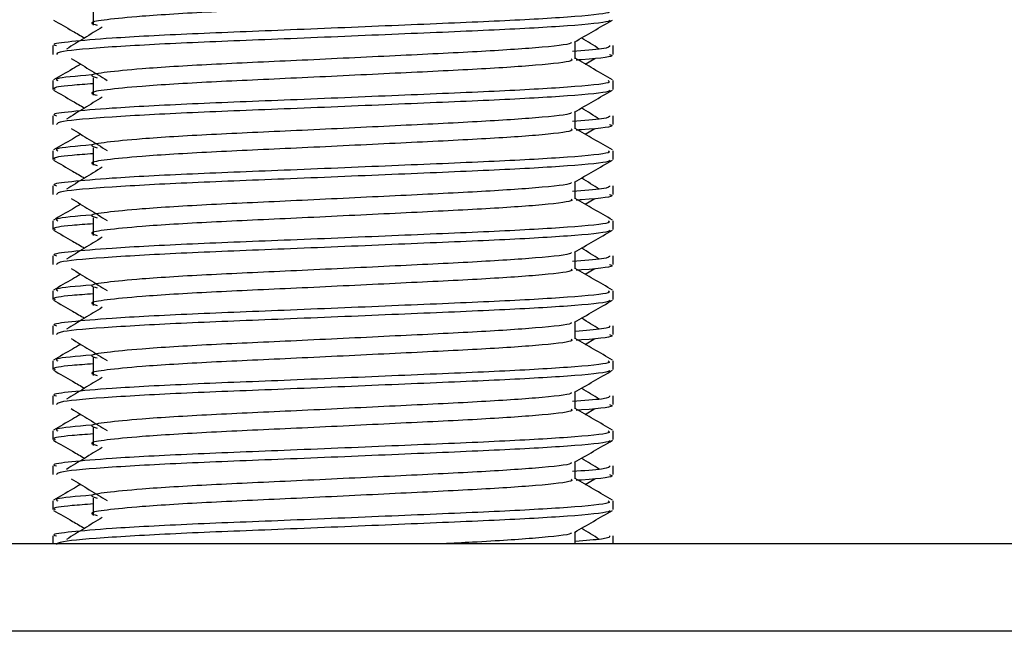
# Model space of a CAD drawing. Header units: millimetres. Extents: x 0 to 420, y 0 to 297.
# Tile 59 of 81: x 270.87 to 274.16, y 187.18 to 189.23. Entities that reach past the tile are written whole.
import ezdxf

# ---------------------------------------------------------------- set-up
doc = ezdxf.new("R2010")
doc.units = ezdxf.units.MM

msp = doc.modelspace()

# ---------------------------------------------------------------- linework, layer by layer
at = {"color": 7, "linetype": 'Continuous', "lineweight": 25}
for p, q in [((271.1114, 189.2711), (271.1114, 189.2125)), ((272.7246, 189.1005), (272.7246, 189.1576)), ((270.9765, 189.1442), (270.9765, 189.115)), ((272.8515, 189.115), (272.8515, 189.1442)), ((272.7584, 189.0821), (272.7898, 189.1014)), ((270.9765, 189.027), (270.9765, 188.9978)), ((271.1114, 189.0367), (271.1114, 188.9781)), ((272.8515, 188.9978), (272.8515, 189.027)), ((272.7246, 188.8661), (272.7246, 188.9233)), ((270.9765, 188.9098), (270.9765, 188.8806)), ((272.8515, 188.8806), (272.8515, 188.9098)), ((272.7584, 188.8478), (272.7898, 188.867)), ((270.9765, 188.7926), (270.9765, 188.7634)), ((271.1114, 188.8023), (271.1114, 188.7437)), ((272.8515, 188.7634), (272.8515, 188.7926)), ((272.7246, 188.6317), (272.7246, 188.6889)), ((270.9765, 188.6755), (270.9765, 188.6462)), ((272.8515, 188.6462), (272.8515, 188.6755)), ((272.7584, 188.6134), (272.7898, 188.6326)), ((270.9765, 188.5582), (270.9765, 188.529)), ((271.1114, 188.5679), (271.1114, 188.5093)), ((272.8515, 188.529), (272.8515, 188.5582)), ((272.7246, 188.3974), (272.7246, 188.4545)), ((270.9765, 188.4411), (270.9765, 188.4119)), ((272.8515, 188.4119), (272.8515, 188.4411)), ((272.7584, 188.379), (272.7898, 188.3982)), ((270.9765, 188.3239), (270.9765, 188.2946)), ((271.1114, 188.3336), (271.1114, 188.275)), ((272.8515, 188.2946), (272.8515, 188.3239)), ((270.9765, 188.2067), (270.9765, 188.1775)), ((272.7246, 188.163), (272.7246, 188.2201)), ((272.8515, 188.1775), (272.8515, 188.2067)), ((272.7584, 188.1446), (272.7898, 188.1639)), ((271.1114, 188.0992), (271.1114, 188.0406)), ((270.9765, 188.0895), (270.9765, 188.0603)), ((272.8515, 188.0603), (272.8515, 188.0895)), ((270.9765, 187.9723), (270.9765, 187.9431)), ((272.7246, 187.9286), (272.7246, 187.9858)), ((272.8515, 187.9431), (272.8515, 187.9723)), ((272.7584, 187.9103), (272.7898, 187.9295)), ((271.1114, 187.8648), (271.1114, 187.8062)), ((270.9765, 187.8551), (270.9765, 187.8259)), ((272.8515, 187.8259), (272.8515, 187.8551)), ((270.9765, 187.738), (270.9765, 187.7087)), ((272.7246, 187.6942), (272.7246, 187.7514)), ((272.8515, 187.7087), (272.8515, 187.738)), ((272.7584, 187.6759), (272.7898, 187.6951)), ((271.1114, 187.6304), (271.1114, 187.5718)), ((270.9765, 187.6207), (270.9765, 187.5915)), ((272.8515, 187.5915), (272.8515, 187.6207)), ((270.9765, 187.5036), (270.9765, 187.4775)), ((272.7246, 187.4775), (272.7246, 187.517)), ((272.8515, 187.4775), (272.8515, 187.5036)), ((278.8867, 187.4775), (266.6405, 187.4775)), ((353.3595, 187.1845), (266.6405, 187.1845))]:
    msp.add_line(p, q, dxfattribs=at)
for points, knots in [([(272.7106, 189.3347), (272.7132, 189.3324), (272.7209, 189.3256), (272.6068, 189.3125), (272.3928, 189.2988), (272.1052, 189.2852), (271.7922, 189.2697), (271.496, 189.2568), (271.277, 189.2435), (271.1508, 189.2307), (271.0919, 189.2214), (271.1149, 189.2151), (271.1251, 189.2123)], [0, 0, 0, 0, 0.059132, 0.177163, 0.292064, 0.406849, 0.524898, 0.638409, 0.754774, 0.844226, 0.930647, 1, 1, 1, 1]), ([(272.8353, 189.2614), (272.8382, 189.2591), (272.847, 189.2523), (272.7152, 189.2393), (272.4678, 189.2256), (272.1352, 189.212), (271.7731, 189.1965), (271.4308, 189.1835), (271.1764, 189.1702), (271.0339, 189.1575), (270.9688, 189.1498), (270.9845, 189.1453), (270.9882, 189.1442)], [0, 0, 0, 0, 0.061077, 0.184512, 0.304677, 0.424721, 0.548174, 0.666888, 0.788581, 0.882129, 0.97251, 1, 1, 1, 1]), ([(270.9787, 189.2298), (270.9999, 189.2175), (271.0345, 189.1975), (271.0691, 189.1775), (271.0824, 189.1698)], [0, 0, 0, 0, 0.61317, 1, 1, 1, 1]), ([(272.8403, 189.2296), (272.8396, 189.2282), (272.8366, 189.2221), (272.7155, 189.21), (272.4677, 189.1963), (272.1351, 189.1827), (271.7734, 189.1672), (271.4296, 189.1542), (271.159, 189.1397), (270.9959, 189.1259), (270.9908, 189.1182), (270.9886, 189.115)], [0, 0, 0, 0, 0.039912, 0.166158, 0.289058, 0.411836, 0.5381, 0.659517, 0.783982, 0.909693, 1, 1, 1, 1]), ([(272.7221, 189.1562), (272.7433, 189.1684), (272.7857, 189.193), (272.8281, 189.2175), (272.8493, 189.2298)], [0, 0, 0, 0, 0.499936, 1, 1, 1, 1]), ([(271.1417, 189.2061), (271.1217, 189.1938), (271.0818, 189.1694), (271.0419, 189.1449), (271.022, 189.1327)], [0, 0, 0, 0, 0.49999, 1, 1, 1, 1]), ([(272.7103, 189.156), (272.7112, 189.1547), (272.7155, 189.1488), (272.6052, 189.1367), (272.3933, 189.1231), (272.1051, 189.1094), (271.7923, 189.094), (271.496, 189.081), (271.277, 189.0677), (271.1508, 189.055), (271.0919, 189.0456), (271.1149, 189.0393), (271.1251, 189.0365)], [0, 0, 0, 0, 0.035107, 0.156135, 0.273953, 0.391653, 0.512699, 0.629093, 0.748412, 0.840135, 0.92875, 1, 1, 1, 1]), ([(272.806, 189.1327), (272.7861, 189.1449), (272.7659, 189.1573), (272.7458, 189.1696), (272.7456, 189.1698)], [0, 0, 0, 0, 0.9898318, 1, 1, 1, 1]), ([(272.8398, 189.1442), (272.8399, 189.1407), (272.8402, 189.1345), (272.7533, 189.1278), (272.7158, 189.1249)], [0, 0, 0, 0, 0.567169, 1, 1, 1, 1]), ([(272.8393, 189.115), (272.8428, 189.1139), (272.8603, 189.1083), (272.8151, 189.1013), (272.7333, 189.0961), (272.7272, 189.0957)], [0, 0, 0, 0, 0.18373, 0.938556, 1, 1, 1, 1]), ([(271.0695, 189.0821), (271.0603, 189.0768), (271.0299, 189.0592), (270.9995, 189.0416), (270.9783, 189.0293)], [0, 0, 0, 0, 0.303338, 1, 1, 1, 1]), ([(271.0382, 189.1014), (271.0582, 189.0891), (271.0981, 189.0647), (271.138, 189.0402), (271.1579, 189.028)], [0, 0, 0, 0, 0.500011, 1, 1, 1, 1]), ([(272.7106, 189.1003), (272.7132, 189.098), (272.7209, 189.0912), (272.6068, 189.0781), (272.3928, 189.0645), (272.1052, 189.0508), (271.7922, 189.0354), (271.496, 189.0224), (271.277, 189.0091), (271.1508, 188.9964), (271.0919, 188.987), (271.1149, 188.9807), (271.1251, 188.9779)], [0, 0, 0, 0, 0.059132, 0.1771634, 0.2920638, 0.4068492, 0.5248979, 0.6384095, 0.7547738, 0.8442256, 0.9306466, 1, 1, 1, 1]), ([(272.8497, 189.0293), (272.8285, 189.0416), (272.7868, 189.0657), (272.7451, 189.0898), (272.7246, 189.1017)], [0, 0, 0, 0, 0.508368, 1, 1, 1, 1]), ([(271.1062, 189.0462), (271.0555, 189.0419), (270.9775, 189.0352), (270.9888, 189.0291), (270.9927, 189.027)], [0, 0, 0, 0, 0.651043, 1, 1, 1, 1]), ([(272.8353, 189.027), (272.8382, 189.0247), (272.847, 189.018), (272.7152, 189.0049), (272.4678, 188.9912), (272.1352, 188.9776), (271.7731, 188.9621), (271.4308, 188.9491), (271.1764, 188.9358), (271.0339, 188.9231), (270.9688, 188.9154), (270.9845, 188.9109), (270.9882, 188.9098)], [0, 0, 0, 0, 0.0610772, 0.1845123, 0.3046768, 0.4247211, 0.5481742, 0.6668878, 0.7885815, 0.8821287, 0.9725098, 1, 1, 1, 1]), ([(271.1114, 189.0167), (271.0865, 189.0149), (271.0099, 189.0093), (270.9734, 189.0033), (270.9822, 188.9988), (270.9843, 188.9978)], [0, 0, 0, 0, 0.270543, 0.831179, 1, 1, 1, 1]), ([(270.9787, 188.9954), (270.9999, 188.9831), (271.0345, 188.9631), (271.0691, 188.9431), (271.0824, 188.9354)], [0, 0, 0, 0, 0.61317, 1, 1, 1, 1]), ([(272.8403, 188.9952), (272.8396, 188.9938), (272.8366, 188.9877), (272.7155, 188.9756), (272.4677, 188.9619), (272.1351, 188.9483), (271.7734, 188.9328), (271.4296, 188.9199), (271.159, 188.9054), (270.9959, 188.8915), (270.9908, 188.8838), (270.9886, 188.8806)], [0, 0, 0, 0, 0.039912, 0.166158, 0.289058, 0.411836, 0.5381, 0.659517, 0.783982, 0.909693, 1, 1, 1, 1]), ([(272.7221, 188.9218), (272.7433, 188.9341), (272.7857, 188.9586), (272.8281, 188.9831), (272.8493, 188.9954)], [0, 0, 0, 0, 0.499936, 1, 1, 1, 1]), ([(271.1417, 188.9717), (271.1217, 188.9595), (271.0818, 188.935), (271.0419, 188.9105), (271.022, 188.8983)], [0, 0, 0, 0, 0.49999, 1, 1, 1, 1]), ([(272.7103, 188.9216), (272.7112, 188.9203), (272.7155, 188.9144), (272.6052, 188.9023), (272.3933, 188.8887), (272.1051, 188.875), (271.7923, 188.8596), (271.496, 188.8466), (271.277, 188.8333), (271.1508, 188.8206), (271.0919, 188.8112), (271.1149, 188.8049), (271.1251, 188.8021)], [0, 0, 0, 0, 0.035107, 0.156135, 0.273953, 0.391653, 0.512699, 0.629093, 0.748412, 0.840135, 0.92875, 1, 1, 1, 1]), ([(272.806, 188.8983), (272.7861, 188.9105), (272.7659, 188.9229), (272.7458, 188.9352), (272.7456, 188.9354)], [0, 0, 0, 0, 0.989832, 1, 1, 1, 1]), ([(272.8398, 188.9098), (272.8399, 188.9063), (272.8402, 188.9002), (272.7533, 188.8935), (272.7158, 188.8905)], [0, 0, 0, 0, 0.567169, 1, 1, 1, 1]), ([(271.0382, 188.867), (271.0582, 188.8547), (271.0981, 188.8303), (271.138, 188.8058), (271.1579, 188.7936)], [0, 0, 0, 0, 0.500011, 1, 1, 1, 1]), ([(272.7106, 188.8659), (272.7132, 188.8637), (272.7209, 188.8569), (272.6068, 188.8438), (272.3928, 188.8301), (272.1052, 188.8165), (271.7922, 188.801), (271.496, 188.788), (271.277, 188.7747), (271.1508, 188.762), (271.0919, 188.7526), (271.1149, 188.7463), (271.1251, 188.7435)], [0, 0, 0, 0, 0.059132, 0.177163, 0.292064, 0.406849, 0.524898, 0.638409, 0.754774, 0.844226, 0.930647, 1, 1, 1, 1]), ([(272.8497, 188.795), (272.8285, 188.8072), (272.7868, 188.8313), (272.7451, 188.8555), (272.7246, 188.8673)], [0, 0, 0, 0, 0.508368, 1, 1, 1, 1]), ([(272.8393, 188.8806), (272.8428, 188.8795), (272.8603, 188.8739), (272.8151, 188.8669), (272.7333, 188.8617), (272.7272, 188.8613)], [0, 0, 0, 0, 0.1837303, 0.9385556, 1, 1, 1, 1]), ([(271.0695, 188.8478), (271.0603, 188.8424), (271.0299, 188.8248), (270.9995, 188.8072), (270.9783, 188.795)], [0, 0, 0, 0, 0.303338, 1, 1, 1, 1]), ([(272.8353, 188.7926), (272.8382, 188.7904), (272.847, 188.7836), (272.7152, 188.7705), (272.4678, 188.7568), (272.1352, 188.7432), (271.7731, 188.7277), (271.4308, 188.7148), (271.1764, 188.7015), (271.0339, 188.6887), (270.9688, 188.6811), (270.9845, 188.6765), (270.9882, 188.6755)], [0, 0, 0, 0, 0.061077, 0.184512, 0.304677, 0.424721, 0.548174, 0.666888, 0.788581, 0.882129, 0.97251, 1, 1, 1, 1]), ([(271.1114, 188.7823), (271.0865, 188.7805), (271.0099, 188.7749), (270.9734, 188.769), (270.9822, 188.7644), (270.9843, 188.7634)], [0, 0, 0, 0, 0.270543, 0.831179, 1, 1, 1, 1]), ([(271.1062, 188.8118), (271.0555, 188.8075), (270.9775, 188.8009), (270.9888, 188.7947), (270.9927, 188.7926)], [0, 0, 0, 0, 0.651043, 1, 1, 1, 1]), ([(270.9787, 188.761), (270.9999, 188.7488), (271.0345, 188.7288), (271.0691, 188.7087), (271.0824, 188.701)], [0, 0, 0, 0, 0.61317, 1, 1, 1, 1]), ([(272.8403, 188.7609), (272.8396, 188.7594), (272.8366, 188.7534), (272.7155, 188.7412), (272.4677, 188.7276), (272.1351, 188.7139), (271.7734, 188.6984), (271.4296, 188.6855), (271.159, 188.671), (270.9959, 188.6571), (270.9908, 188.6495), (270.9886, 188.6462)], [0, 0, 0, 0, 0.0399117, 0.1661575, 0.2890582, 0.4118359, 0.5381002, 0.6595169, 0.7839817, 0.9096926, 1, 1, 1, 1]), ([(272.7221, 188.6874), (272.7433, 188.6997), (272.7857, 188.7242), (272.8281, 188.7488), (272.8493, 188.761)], [0, 0, 0, 0, 0.499936, 1, 1, 1, 1]), ([(271.1417, 188.7373), (271.1217, 188.7251), (271.0818, 188.7006), (271.0419, 188.6762), (271.022, 188.6639)], [0, 0, 0, 0, 0.49999, 1, 1, 1, 1]), ([(272.7103, 188.6872), (272.7112, 188.6859), (272.7155, 188.68), (272.6052, 188.668), (272.3933, 188.6543), (272.1051, 188.6407), (271.7923, 188.6252), (271.496, 188.6122), (271.277, 188.5989), (271.1508, 188.5862), (271.0919, 188.5768), (271.1149, 188.5705), (271.1251, 188.5677)], [0, 0, 0, 0, 0.035107, 0.156135, 0.273953, 0.391653, 0.512699, 0.629093, 0.748412, 0.840135, 0.92875, 1, 1, 1, 1]), ([(272.806, 188.6639), (272.7861, 188.6762), (272.7659, 188.6885), (272.7458, 188.7009), (272.7456, 188.701)], [0, 0, 0, 0, 0.989832, 1, 1, 1, 1]), ([(272.8398, 188.6755), (272.8399, 188.672), (272.8402, 188.6658), (272.7533, 188.6591), (272.7158, 188.6562)], [0, 0, 0, 0, 0.567169, 1, 1, 1, 1]), ([(271.0382, 188.6326), (271.0582, 188.6204), (271.0981, 188.5959), (271.138, 188.5714), (271.1579, 188.5592)], [0, 0, 0, 0, 0.500011, 1, 1, 1, 1]), ([(272.7106, 188.6316), (272.7132, 188.6293), (272.7209, 188.6225), (272.6068, 188.6094), (272.3928, 188.5957), (272.1052, 188.5821), (271.7922, 188.5666), (271.496, 188.5536), (271.277, 188.5403), (271.1508, 188.5276), (271.0919, 188.5183), (271.1149, 188.5119), (271.1251, 188.5091)], [0, 0, 0, 0, 0.059132, 0.177163, 0.292064, 0.406849, 0.524898, 0.638409, 0.754774, 0.844226, 0.930647, 1, 1, 1, 1]), ([(272.8497, 188.5606), (272.8285, 188.5728), (272.7868, 188.597), (272.7451, 188.6211), (272.7246, 188.633)], [0, 0, 0, 0, 0.508368, 1, 1, 1, 1]), ([(272.8393, 188.6462), (272.8428, 188.6451), (272.8603, 188.6395), (272.8151, 188.6325), (272.7333, 188.6273), (272.7272, 188.6269)], [0, 0, 0, 0, 0.18373, 0.938556, 1, 1, 1, 1]), ([(271.0695, 188.6134), (271.0603, 188.6081), (271.0299, 188.5904), (270.9995, 188.5728), (270.9783, 188.5606)], [0, 0, 0, 0, 0.303338, 1, 1, 1, 1]), ([(272.8353, 188.5582), (272.8382, 188.556), (272.847, 188.5492), (272.7152, 188.5361), (272.4678, 188.5225), (272.1352, 188.5088), (271.7731, 188.4934), (271.4308, 188.4804), (271.1764, 188.4671), (271.0339, 188.4544), (270.9688, 188.4467), (270.9845, 188.4421), (270.9882, 188.4411)], [0, 0, 0, 0, 0.061077, 0.184512, 0.304677, 0.424721, 0.548174, 0.666888, 0.788581, 0.882129, 0.97251, 1, 1, 1, 1]), ([(271.1062, 188.5774), (271.0555, 188.5731), (270.9775, 188.5665), (270.9888, 188.5604), (270.9927, 188.5582)], [0, 0, 0, 0, 0.651043, 1, 1, 1, 1]), ([(270.9787, 188.5267), (270.9999, 188.5144), (271.0345, 188.4944), (271.0691, 188.4744), (271.0824, 188.4666)], [0, 0, 0, 0, 0.61317, 1, 1, 1, 1]), ([(271.1114, 188.548), (271.0865, 188.5461), (271.0099, 188.5405), (270.9734, 188.5346), (270.9822, 188.5301), (270.9843, 188.529)], [0, 0, 0, 0, 0.270543, 0.831179, 1, 1, 1, 1]), ([(272.8403, 188.5265), (272.8396, 188.525), (272.8366, 188.519), (272.7155, 188.5068), (272.4677, 188.4932), (272.1351, 188.4795), (271.7734, 188.4641), (271.4296, 188.4511), (271.159, 188.4366), (270.9959, 188.4228), (270.9908, 188.4151), (270.9886, 188.4119)], [0, 0, 0, 0, 0.039912, 0.166158, 0.289058, 0.411836, 0.5381, 0.659517, 0.783982, 0.909693, 1, 1, 1, 1]), ([(272.7221, 188.453), (272.7433, 188.4653), (272.7857, 188.4899), (272.8281, 188.5144), (272.8493, 188.5267)], [0, 0, 0, 0, 0.499936, 1, 1, 1, 1]), ([(271.1417, 188.5029), (271.1217, 188.4907), (271.0818, 188.4662), (271.0419, 188.4418), (271.022, 188.4295)], [0, 0, 0, 0, 0.49999, 1, 1, 1, 1]), ([(272.7103, 188.4529), (272.7112, 188.4515), (272.7155, 188.4456), (272.6052, 188.4336), (272.3933, 188.4199), (272.1051, 188.4063), (271.7923, 188.3908), (271.496, 188.3779), (271.277, 188.3646), (271.1508, 188.3518), (271.0919, 188.3425), (271.1149, 188.3362), (271.1251, 188.3333)], [0, 0, 0, 0, 0.035107, 0.156135, 0.273953, 0.391653, 0.512699, 0.629093, 0.748412, 0.840135, 0.92875, 1, 1, 1, 1]), ([(272.806, 188.4295), (272.7861, 188.4418), (272.7659, 188.4541), (272.7458, 188.4665), (272.7456, 188.4666)], [0, 0, 0, 0, 0.989832, 1, 1, 1, 1]), ([(272.8398, 188.4411), (272.8399, 188.4376), (272.8402, 188.4314), (272.7533, 188.4247), (272.7158, 188.4218)], [0, 0, 0, 0, 0.567169, 1, 1, 1, 1]), ([(271.0382, 188.3982), (271.0582, 188.386), (271.0981, 188.3615), (271.138, 188.3371), (271.1579, 188.3248)], [0, 0, 0, 0, 0.500011, 1, 1, 1, 1]), ([(272.7106, 188.3972), (272.7132, 188.3949), (272.7209, 188.3881), (272.6068, 188.375), (272.3928, 188.3613), (272.1052, 188.3477), (271.7922, 188.3322), (271.496, 188.3193), (271.277, 188.306), (271.1508, 188.2932), (271.0919, 188.2839), (271.1149, 188.2776), (271.1251, 188.2748)], [0, 0, 0, 0, 0.059132, 0.177163, 0.292064, 0.406849, 0.524898, 0.638409, 0.754774, 0.844226, 0.930647, 1, 1, 1, 1]), ([(272.8497, 188.3262), (272.8285, 188.3385), (272.7868, 188.3626), (272.7451, 188.3867), (272.7246, 188.3986)], [0, 0, 0, 0, 0.508368, 1, 1, 1, 1]), ([(272.8393, 188.4119), (272.8428, 188.4108), (272.8603, 188.4052), (272.8151, 188.3982), (272.7333, 188.3929), (272.7272, 188.3925)], [0, 0, 0, 0, 0.18373, 0.938556, 1, 1, 1, 1]), ([(271.0695, 188.379), (271.0603, 188.3737), (271.0299, 188.3561), (270.9995, 188.3385), (270.9783, 188.3262)], [0, 0, 0, 0, 0.3033381, 1, 1, 1, 1]), ([(272.8353, 188.3239), (272.8382, 188.3216), (272.847, 188.3148), (272.7152, 188.3018), (272.4678, 188.2881), (272.1352, 188.2745), (271.7731, 188.259), (271.4308, 188.246), (271.1764, 188.2327), (271.0339, 188.22), (270.9688, 188.2123), (270.9845, 188.2078), (270.9882, 188.2067)], [0, 0, 0, 0, 0.061077, 0.184512, 0.304677, 0.424721, 0.548174, 0.666888, 0.788581, 0.882129, 0.97251, 1, 1, 1, 1]), ([(271.1062, 188.3431), (271.0555, 188.3387), (270.9775, 188.3321), (270.9888, 188.326), (270.9927, 188.3239)], [0, 0, 0, 0, 0.651043, 1, 1, 1, 1]), ([(270.9787, 188.2923), (270.9999, 188.28), (271.0345, 188.26), (271.0691, 188.24), (271.0824, 188.2322)], [0, 0, 0, 0, 0.61317, 1, 1, 1, 1]), ([(271.1114, 188.3136), (271.0865, 188.3118), (271.0099, 188.3061), (270.9734, 188.3002), (270.9822, 188.2957), (270.9843, 188.2946)], [0, 0, 0, 0, 0.270543, 0.831179, 1, 1, 1, 1]), ([(272.8403, 188.2921), (272.8396, 188.2907), (272.8366, 188.2846), (272.7155, 188.2725), (272.4677, 188.2588), (272.1351, 188.2452), (271.7734, 188.2297), (271.4296, 188.2167), (271.159, 188.2022), (270.9959, 188.1884), (270.9908, 188.1807), (270.9886, 188.1775)], [0, 0, 0, 0, 0.039912, 0.166158, 0.289058, 0.411836, 0.5381, 0.659517, 0.783982, 0.909693, 1, 1, 1, 1]), ([(272.7221, 188.2187), (272.7433, 188.2309), (272.7857, 188.2555), (272.8281, 188.28), (272.8493, 188.2923)], [0, 0, 0, 0, 0.499936, 1, 1, 1, 1]), ([(271.1417, 188.2686), (271.1217, 188.2563), (271.0818, 188.2319), (271.0419, 188.2074), (271.022, 188.1952)], [0, 0, 0, 0, 0.49999, 1, 1, 1, 1]), ([(272.806, 188.1952), (272.7861, 188.2074), (272.7659, 188.2198), (272.7458, 188.2321), (272.7456, 188.2322)], [0, 0, 0, 0, 0.989832, 1, 1, 1, 1]), ([(272.7103, 188.2185), (272.7112, 188.2172), (272.7155, 188.2113), (272.6052, 188.1992), (272.3933, 188.1856), (272.1051, 188.1719), (271.7923, 188.1564), (271.496, 188.1435), (271.277, 188.1302), (271.1508, 188.1175), (271.0919, 188.1081), (271.1149, 188.1018), (271.1251, 188.099)], [0, 0, 0, 0, 0.035107, 0.156135, 0.273953, 0.391653, 0.512699, 0.629093, 0.748412, 0.840135, 0.92875, 1, 1, 1, 1]), ([(272.8398, 188.2067), (272.8403, 188.2032), (272.8412, 188.1973), (272.7585, 188.1908), (272.7246, 188.1882)], [0, 0, 0, 0, 0.590683, 1, 1, 1, 1]), ([(271.0382, 188.1639), (271.0582, 188.1516), (271.0981, 188.1272), (271.138, 188.1027), (271.1579, 188.0905)], [0, 0, 0, 0, 0.500011, 1, 1, 1, 1]), ([(272.7106, 188.1628), (272.7132, 188.1605), (272.7209, 188.1537), (272.6068, 188.1406), (272.3928, 188.127), (272.1052, 188.1133), (271.7922, 188.0979), (271.496, 188.0849), (271.277, 188.0716), (271.1508, 188.0589), (271.0919, 188.0495), (271.1149, 188.0432), (271.1251, 188.0404)], [0, 0, 0, 0, 0.059132, 0.177163, 0.292064, 0.406849, 0.524898, 0.638409, 0.754774, 0.844226, 0.930647, 1, 1, 1, 1]), ([(272.8497, 188.0918), (272.8285, 188.1041), (272.7868, 188.1282), (272.7451, 188.1523), (272.7246, 188.1642)], [0, 0, 0, 0, 0.508368, 1, 1, 1, 1]), ([(272.8393, 188.1775), (272.8428, 188.1764), (272.8603, 188.1708), (272.8151, 188.1638), (272.7333, 188.1586), (272.7272, 188.1582)], [0, 0, 0, 0, 0.18373, 0.938556, 1, 1, 1, 1]), ([(271.0695, 188.1446), (271.0603, 188.1393), (271.0299, 188.1217), (270.9995, 188.1041), (270.9783, 188.0918)], [0, 0, 0, 0, 0.3033381, 1, 1, 1, 1]), ([(271.1062, 188.1087), (271.0555, 188.1044), (270.9775, 188.0977), (270.9888, 188.0916), (270.9927, 188.0895)], [0, 0, 0, 0, 0.651043, 1, 1, 1, 1]), ([(272.8353, 188.0895), (272.8382, 188.0872), (272.847, 188.0805), (272.7152, 188.0674), (272.4678, 188.0537), (272.1352, 188.0401), (271.7731, 188.0246), (271.4308, 188.0116), (271.1764, 187.9983), (271.0339, 187.9856), (270.9688, 187.9779), (270.9845, 187.9734), (270.9882, 187.9723)], [0, 0, 0, 0, 0.061077, 0.184512, 0.304677, 0.424721, 0.548174, 0.666888, 0.788581, 0.882129, 0.97251, 1, 1, 1, 1]), ([(270.9787, 188.0579), (270.9999, 188.0456), (271.0345, 188.0256), (271.0691, 188.0056), (271.0824, 187.9979)], [0, 0, 0, 0, 0.61317, 1, 1, 1, 1]), ([(271.1114, 188.0792), (271.0865, 188.0774), (271.0099, 188.0718), (270.9734, 188.0658), (270.9822, 188.0613), (270.9843, 188.0603)], [0, 0, 0, 0, 0.270543, 0.831179, 1, 1, 1, 1]), ([(272.8403, 188.0577), (272.8396, 188.0563), (272.8366, 188.0502), (272.7155, 188.0381), (272.4677, 188.0244), (272.1351, 188.0108), (271.7734, 187.9953), (271.4296, 187.9824), (271.159, 187.9679), (270.9959, 187.954), (270.9908, 187.9463), (270.9886, 187.9431)], [0, 0, 0, 0, 0.0399117, 0.1661575, 0.2890582, 0.4118359, 0.5381002, 0.6595169, 0.7839817, 0.9096926, 1, 1, 1, 1]), ([(272.7221, 187.9843), (272.7433, 187.9966), (272.7857, 188.0211), (272.8281, 188.0456), (272.8493, 188.0579)], [0, 0, 0, 0, 0.499936, 1, 1, 1, 1]), ([(271.1417, 188.0342), (271.1217, 188.022), (271.0818, 187.9975), (271.0419, 187.973), (271.022, 187.9608)], [0, 0, 0, 0, 0.49999, 1, 1, 1, 1]), ([(272.806, 187.9608), (272.7861, 187.973), (272.7659, 187.9854), (272.7458, 187.9977), (272.7456, 187.9979)], [0, 0, 0, 0, 0.989832, 1, 1, 1, 1]), ([(272.7103, 187.9841), (272.7112, 187.9828), (272.7155, 187.9769), (272.6052, 187.9648), (272.3933, 187.9512), (272.1051, 187.9375), (271.7923, 187.9221), (271.496, 187.9091), (271.277, 187.8958), (271.1508, 187.8831), (271.0919, 187.8737), (271.1149, 187.8674), (271.1251, 187.8646)], [0, 0, 0, 0, 0.035107, 0.156135, 0.273953, 0.391653, 0.512699, 0.629093, 0.748412, 0.840135, 0.92875, 1, 1, 1, 1]), ([(272.8398, 187.9723), (272.8399, 187.9688), (272.8402, 187.9627), (272.7533, 187.956), (272.7158, 187.953)], [0, 0, 0, 0, 0.567169, 1, 1, 1, 1]), ([(271.0382, 187.9295), (271.0582, 187.9172), (271.0981, 187.8928), (271.138, 187.8683), (271.1579, 187.8561)], [0, 0, 0, 0, 0.500011, 1, 1, 1, 1]), ([(272.7106, 187.9284), (272.7132, 187.9262), (272.7209, 187.9194), (272.6068, 187.9063), (272.3928, 187.8926), (272.1052, 187.879), (271.7922, 187.8635), (271.496, 187.8505), (271.277, 187.8372), (271.1508, 187.8245), (271.0919, 187.8151), (271.1149, 187.8088), (271.1251, 187.806)], [0, 0, 0, 0, 0.059132, 0.177163, 0.292064, 0.406849, 0.524898, 0.638409, 0.754774, 0.844226, 0.930647, 1, 1, 1, 1]), ([(272.8497, 187.8575), (272.8285, 187.8697), (272.7868, 187.8938), (272.7451, 187.918), (272.7246, 187.9298)], [0, 0, 0, 0, 0.508368, 1, 1, 1, 1]), ([(272.8393, 187.9431), (272.8428, 187.942), (272.8603, 187.9364), (272.8151, 187.9294), (272.7333, 187.9242), (272.7272, 187.9238)], [0, 0, 0, 0, 0.18373, 0.938556, 1, 1, 1, 1]), ([(271.0695, 187.9103), (271.0603, 187.9049), (271.0299, 187.8873), (270.9995, 187.8697), (270.9783, 187.8575)], [0, 0, 0, 0, 0.303338, 1, 1, 1, 1]), ([(271.1062, 187.8743), (271.0555, 187.87), (270.9775, 187.8634), (270.9888, 187.8572), (270.9927, 187.8551)], [0, 0, 0, 0, 0.651043, 1, 1, 1, 1]), ([(272.8353, 187.8551), (272.8382, 187.8529), (272.847, 187.8461), (272.7152, 187.833), (272.4678, 187.8193), (272.1352, 187.8057), (271.7731, 187.7902), (271.4308, 187.7773), (271.1764, 187.764), (271.0339, 187.7512), (270.9688, 187.7436), (270.9845, 187.739), (270.9882, 187.738)], [0, 0, 0, 0, 0.061077, 0.184512, 0.304677, 0.424721, 0.548174, 0.666888, 0.788581, 0.882129, 0.97251, 1, 1, 1, 1]), ([(271.1114, 187.8448), (271.0865, 187.843), (271.0099, 187.8374), (270.9734, 187.8315), (270.9822, 187.8269), (270.9843, 187.8259)], [0, 0, 0, 0, 0.270543, 0.831179, 1, 1, 1, 1]), ([(270.9787, 187.8235), (270.9999, 187.8113), (271.0345, 187.7913), (271.0691, 187.7712), (271.0824, 187.7635)], [0, 0, 0, 0, 0.61317, 1, 1, 1, 1]), ([(272.8403, 187.8234), (272.8396, 187.8219), (272.8366, 187.8159), (272.7155, 187.8037), (272.4677, 187.7901), (272.1351, 187.7764), (271.7734, 187.7609), (271.4296, 187.748), (271.159, 187.7335), (270.9959, 187.7196), (270.9908, 187.712), (270.9886, 187.7087)], [0, 0, 0, 0, 0.0399117, 0.1661575, 0.2890582, 0.4118359, 0.5381002, 0.6595169, 0.7839817, 0.9096926, 1, 1, 1, 1]), ([(271.1417, 187.7998), (271.1217, 187.7876), (271.0818, 187.7631), (271.0419, 187.7387), (271.022, 187.7264)], [0, 0, 0, 0, 0.49999, 1, 1, 1, 1]), ([(272.7221, 187.7499), (272.7433, 187.7622), (272.7857, 187.7867), (272.8281, 187.8113), (272.8493, 187.8235)], [0, 0, 0, 0, 0.499936, 1, 1, 1, 1]), ([(272.806, 187.7264), (272.7861, 187.7387), (272.7659, 187.751), (272.7458, 187.7634), (272.7456, 187.7635)], [0, 0, 0, 0, 0.989832, 1, 1, 1, 1]), ([(272.7103, 187.7497), (272.7112, 187.7484), (272.7155, 187.7425), (272.6052, 187.7305), (272.3933, 187.7168), (272.1051, 187.7032), (271.7923, 187.6877), (271.496, 187.6747), (271.277, 187.6614), (271.1508, 187.6487), (271.0919, 187.6393), (271.1149, 187.633), (271.1251, 187.6302)], [0, 0, 0, 0, 0.035107, 0.156135, 0.273953, 0.391653, 0.512699, 0.629093, 0.748412, 0.840135, 0.92875, 1, 1, 1, 1]), ([(272.8398, 187.738), (272.8399, 187.7345), (272.8402, 187.7283), (272.7533, 187.7216), (272.7158, 187.7187)], [0, 0, 0, 0, 0.567169, 1, 1, 1, 1]), ([(271.0382, 187.6951), (271.0582, 187.6829), (271.0981, 187.6584), (271.138, 187.6339), (271.1579, 187.6217)], [0, 0, 0, 0, 0.500011, 1, 1, 1, 1]), ([(272.8497, 187.6231), (272.8285, 187.6353), (272.7868, 187.6595), (272.7451, 187.6836), (272.7246, 187.6955)], [0, 0, 0, 0, 0.5083681, 1, 1, 1, 1]), ([(272.8393, 187.7087), (272.8428, 187.7076), (272.8603, 187.702), (272.8151, 187.695), (272.7333, 187.6898), (272.7272, 187.6894)], [0, 0, 0, 0, 0.18373, 0.938556, 1, 1, 1, 1]), ([(271.0695, 187.6759), (271.0603, 187.6706), (271.0299, 187.6529), (270.9995, 187.6353), (270.9783, 187.6231)], [0, 0, 0, 0, 0.303338, 1, 1, 1, 1]), ([(272.7106, 187.6941), (272.7132, 187.6918), (272.7209, 187.685), (272.6068, 187.6719), (272.3928, 187.6582), (272.1052, 187.6446), (271.7922, 187.6291), (271.496, 187.6161), (271.277, 187.6028), (271.1508, 187.5901), (271.0919, 187.5808), (271.1149, 187.5744), (271.1251, 187.5716)], [0, 0, 0, 0, 0.059132, 0.1771634, 0.2920638, 0.4068492, 0.5248979, 0.6384095, 0.7547738, 0.8442256, 0.9306466, 1, 1, 1, 1]), ([(271.1062, 187.6399), (271.0555, 187.6356), (270.9775, 187.629), (270.9888, 187.6229), (270.9927, 187.6207)], [0, 0, 0, 0, 0.651043, 1, 1, 1, 1]), ([(272.8353, 187.6207), (272.8382, 187.6185), (272.847, 187.6117), (272.7152, 187.5986), (272.4678, 187.585), (272.1352, 187.5713), (271.7731, 187.5559), (271.4308, 187.5429), (271.1764, 187.5296), (271.0339, 187.5169), (270.9688, 187.5092), (270.9845, 187.5046), (270.9882, 187.5036)], [0, 0, 0, 0, 0.061077, 0.184512, 0.304677, 0.424721, 0.548174, 0.666888, 0.788581, 0.882129, 0.97251, 1, 1, 1, 1]), ([(271.1114, 187.6105), (271.0865, 187.6086), (271.0099, 187.603), (270.9734, 187.5971), (270.9822, 187.5926), (270.9843, 187.5915)], [0, 0, 0, 0, 0.270543, 0.831179, 1, 1, 1, 1]), ([(270.9787, 187.5892), (270.9999, 187.5769), (271.0345, 187.5569), (271.0691, 187.5369), (271.0824, 187.5291)], [0, 0, 0, 0, 0.61317, 1, 1, 1, 1]), ([(272.8403, 187.589), (272.8396, 187.5875), (272.8366, 187.5815), (272.7155, 187.5693), (272.4677, 187.5557), (272.1351, 187.542), (271.7734, 187.5266), (271.4296, 187.5136), (271.159, 187.4991), (270.9959, 187.4853), (270.9908, 187.4776), (270.9886, 187.4744)], [0, 0, 0, 0, 0.039912, 0.166158, 0.289058, 0.411836, 0.5381, 0.659517, 0.783982, 0.909693, 1, 1, 1, 1]), ([(271.1417, 187.5654), (271.1217, 187.5532), (271.0818, 187.5287), (271.0419, 187.5043), (271.022, 187.492)], [0, 0, 0, 0, 0.49999, 1, 1, 1, 1]), ([(272.7221, 187.5155), (272.7433, 187.5278), (272.7857, 187.5524), (272.8281, 187.5769), (272.8493, 187.5892)], [0, 0, 0, 0, 0.499936, 1, 1, 1, 1]), ([(272.7103, 187.5154), (272.7112, 187.514), (272.7157, 187.5082), (272.6028, 187.496), (272.444, 187.4854), (272.3149, 187.4791), (272.2808, 187.4775)], [0, 0, 0, 0, 0.110966, 0.493515, 0.865917, 1, 1, 1, 1]), ([(272.8398, 187.5036), (272.8403, 187.5001), (272.8412, 187.4942), (272.7585, 187.4877), (272.7246, 187.4851)], [0, 0, 0, 0, 0.590683, 1, 1, 1, 1]), ([(272.806, 187.492), (272.7861, 187.5043), (272.7659, 187.5166), (272.7458, 187.529), (272.7456, 187.5291)], [0, 0, 0, 0, 0.9898318, 1, 1, 1, 1])]:
    msp.add_open_spline(points, degree=3, knots=knots, dxfattribs=at)

doc.saveas('drawing.dxf')
